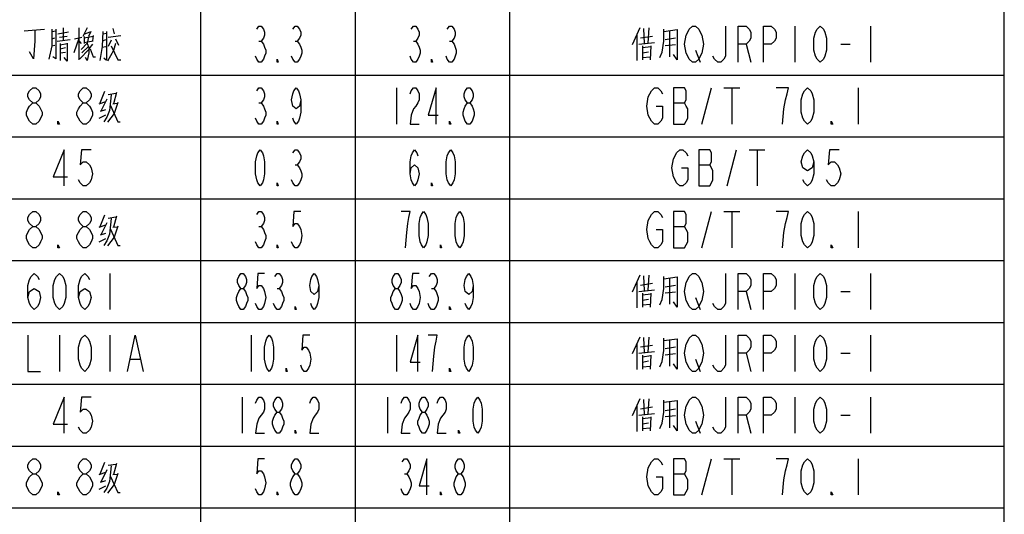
# Model space of a CAD drawing. Header units: millimetres. Extents: x 0 to 5902, y 0 to 4136.
# Tile 47 of 59: x 5416 to 5894, y 2637 to 2877. Entities that reach past the tile are written whole.
import ezdxf

# ---------------------------------------------------------------- set-up
doc = ezdxf.new("R2010")
doc.units = ezdxf.units.MM
doc.header["$LTSCALE"] = 81.675
doc.layers.get('0').update_dxf_attribs({"linetype": 'CONTINUOUS'})
doc.layers.add('010008340000_DXF_TABLE', color=7, linetype='CONTINUOUS')

# ---------------------------------------------------------------- blocks, each defined once
blk = doc.blocks.new('TABLE_BL0', base_point=(5418.04, 2054.83))
at = {"layer": '010008340000_DXF_TABLE', "color": 2, "linetype": 'Continuous'}
for p, q in [((5504.17, 330.25), (5504.17, 3780.25)), ((5579.17, 360.25), (5579.17, 3780.25)), ((5654.17, 330.25), (5654.17, 3780.25)), ((5894.17, 330.25), (5894.17, 3780.25)), ((4934.17, 2850.25), (5894.17, 2850.25)), ((4934.17, 2820.25), (5894.17, 2820.25)), ((4934.17, 2790.25), (5894.17, 2790.25)), ((4934.17, 2760.25), (5894.17, 2760.25)), ((4934.17, 2730.25), (5894.17, 2730.25)), ((4934.17, 2700.25), (5894.17, 2700.25)), ((4934.17, 2670.25), (5894.17, 2670.25)), ((4934.17, 2640.25), (5894.17, 2640.25))]:
    blk.add_line(p, q, dxfattribs=at)
at = {"layer": '010008340000_DXF_TABLE', "color": 5, "linetype": 'Continuous'}
for p, q in [((5418.34, 2871.75), (5428.25, 2872.59)), ((5437.29, 2873.16), (5437.29, 2867.23)), ((5444.88, 2873.16), (5444.88, 2857.63)), ((5448.96, 2873.16), (5446.92, 2868.92)), ((5461.5, 2872.88), (5462.09, 2870.33)), ((5717.29, 2873.16), (5713.5, 2864.97)), ((5719.04, 2872.88), (5719.34, 2865.54)), ((5721.67, 2873.16), (5721.09, 2865.82)), ((5792.54, 2874), (5792.54, 2856.5)), ((5829.29, 2874), (5829.29, 2856.5)), ((5423.59, 2872.03), (5423.59, 2866.67)), ((5431.75, 2871.46), (5433.79, 2871.75)), ((5431.75, 2867.79), (5433.21, 2868.36)), ((5434.67, 2870.33), (5439.92, 2871.18)), ((5435.54, 2868.64), (5439.34, 2869.21)), ((5444.88, 2868.08), (5442.54, 2861.02)), ((5442.84, 2867.79), (5446.34, 2868.64)), ((5447.5, 2868.36), (5451.88, 2869.21)), ((5447.5, 2868.92), (5447.5, 2865.54)), ((5447.79, 2870.33), (5450.42, 2871.18)), ((5450.71, 2871.46), (5449.54, 2868.92)), ((5451.88, 2869.49), (5451.59, 2866.95)), ((5456.54, 2871.46), (5456.25, 2864.13)), ((5456.54, 2870.33), (5458.29, 2870.62)), ((5458.29, 2871.46), (5458.29, 2857.63)), ((5459.17, 2868.64), (5465.29, 2869.49)), ((5462.67, 2867.79), (5464.13, 2864.69)), ((5715.84, 2869.77), (5715.84, 2857.35)), ((5717.59, 2868.36), (5723.42, 2869.21)), ((5728.96, 2871.46), (5735.38, 2872.31)), ((5729.54, 2867.51), (5734.5, 2868.36)), ((5731.88, 2859.04), (5731.88, 2871.46)), ((5431.75, 2864.41), (5433.21, 2864.69)), ((5434.38, 2866.67), (5440.79, 2867.51)), ((5435.84, 2865.54), (5435.84, 2857.35)), ((5435.84, 2864.97), (5439.34, 2865.54)), ((5435.84, 2863), (5438.46, 2863.56)), ((5444.88, 2866.95), (5446.04, 2865.54)), ((5449.54, 2864.13), (5446.34, 2861.02)), ((5447.5, 2866.1), (5451.88, 2866.95)), ((5451.59, 2865.25), (5449.84, 2863)), ((5456.25, 2864.13), (5455.09, 2857.35)), ((5456.25, 2863.84), (5458, 2864.13)), ((5456.54, 2866.95), (5458, 2867.51)), ((5460.63, 2867.23), (5459.17, 2864.13)), ((5532.37, 2866.71), (5533.47, 2866.71)), ((5549.87, 2866.71), (5550.97, 2866.71)), ((5607.37, 2866.71), (5608.47, 2866.71)), ((5624.87, 2866.71), (5625.97, 2866.71)), ((5716.71, 2865.25), (5724.29, 2866.1)), ((5718.46, 2864.41), (5718.46, 2857.63)), ((5718.46, 2863.56), (5722.54, 2864.13)), ((5722.54, 2864.41), (5722.25, 2857.63)), ((5734.5, 2864.97), (5729.54, 2864.41)), ((5768.81, 2865.25), (5771.11, 2856.5)), ((5814.75, 2865.25), (5819.34, 2865.25)), ((5435.84, 2861.02), (5438.46, 2861.3)), ((5449.84, 2862.71), (5445.46, 2858.2)), ((5448.96, 2857.35), (5448.09, 2858.76)), ((5458.29, 2857.35), (5457.13, 2858.48)), ((5718.46, 2861.02), (5721.38, 2861.58)), ((5718.46, 2858.76), (5722.25, 2859.04)), ((5744.31, 2862.34), (5746.61, 2856.5)), ((5599.17, 2844), (5599.17, 2826.5)), ((5747.37, 2826.5), (5751.97, 2844)), ((5758.09, 2844), (5765.75, 2844)), ((5761.92, 2844), (5761.92, 2826.5)), ((5823.17, 2844), (5823.17, 2826.5)), ((5457.42, 2842.31), (5455.09, 2836.67)), ((5459.17, 2840.9), (5462.96, 2841.46)), ((5463.25, 2841.75), (5461.79, 2836.38)), ((5454.79, 2836.38), (5458, 2837.51)), ((5458.59, 2838.64), (5455.67, 2832.71)), ((5461.5, 2836.38), (5463.54, 2836.67)), ((5532.37, 2836.71), (5533.47, 2836.71)), ((5733.59, 2836.71), (5738.95, 2836.71)), ((5454.79, 2829.33), (5458, 2831.02)), ((5455.38, 2832.71), (5458, 2833.56)), ((5759.62, 2796.5), (5764.22, 2814)), ((5770.34, 2814), (5778, 2814)), ((5774.17, 2814), (5774.17, 2796.5)), ((5549.87, 2806.71), (5550.97, 2806.71)), ((5745.84, 2806.71), (5751.2, 2806.71)), ((5457.42, 2782.31), (5455.09, 2776.67)), ((5463.25, 2781.75), (5461.79, 2776.38)), ((5747.37, 2766.5), (5751.97, 2784)), ((5758.09, 2784), (5765.75, 2784)), ((5761.92, 2784), (5761.92, 2766.5)), ((5823.17, 2784), (5823.17, 2766.5)), ((5454.79, 2776.38), (5458, 2777.51)), ((5458.59, 2778.64), (5455.67, 2772.71)), ((5459.17, 2780.9), (5462.96, 2781.46)), ((5455.38, 2772.71), (5458, 2773.56)), ((5461.5, 2776.38), (5463.54, 2776.67)), ((5532.37, 2776.71), (5533.47, 2776.71)), ((5733.59, 2776.71), (5738.95, 2776.71)), ((5454.79, 2769.33), (5458, 2771.02)), ((5460.04, 2754), (5460.04, 2736.5)), ((5717.29, 2753.16), (5713.5, 2744.97)), ((5721.67, 2753.16), (5721.09, 2745.82)), ((5792.54, 2754), (5792.54, 2736.5)), ((5829.29, 2754), (5829.29, 2736.5)), ((5715.84, 2749.77), (5715.84, 2737.35)), ((5717.59, 2748.36), (5723.42, 2749.21)), ((5719.04, 2752.88), (5719.34, 2745.54)), ((5728.96, 2751.46), (5735.38, 2752.31)), ((5729.54, 2747.51), (5734.5, 2748.36)), ((5731.88, 2739.04), (5731.88, 2751.46)), ((5541.12, 2746.71), (5542.22, 2746.71)), ((5616.12, 2746.71), (5617.22, 2746.71)), ((5716.71, 2745.25), (5724.29, 2746.1)), ((5718.46, 2744.41), (5718.46, 2737.63)), ((5718.46, 2743.56), (5722.54, 2744.13)), ((5722.54, 2744.41), (5722.25, 2737.63)), ((5734.5, 2744.97), (5729.54, 2744.41)), ((5768.81, 2745.25), (5771.11, 2736.5)), ((5814.75, 2745.25), (5819.34, 2745.25)), ((5718.46, 2741.02), (5721.38, 2741.58)), ((5718.46, 2738.76), (5722.25, 2739.04)), ((5744.31, 2742.34), (5746.61, 2736.5)), ((5435.54, 2724), (5435.54, 2706.5)), ((5460.04, 2724), (5460.04, 2706.5)), ((5528.54, 2724), (5528.54, 2706.5)), ((5599.17, 2724), (5599.17, 2706.5)), ((5717.29, 2723.16), (5713.5, 2714.97)), ((5715.84, 2719.77), (5715.84, 2707.35)), ((5719.04, 2722.88), (5719.34, 2715.54)), ((5721.67, 2723.16), (5721.09, 2715.82)), ((5728.96, 2721.46), (5735.38, 2722.31)), ((5731.88, 2709.04), (5731.88, 2721.46)), ((5792.54, 2724), (5792.54, 2706.5)), ((5829.29, 2724), (5829.29, 2706.5)), ((5716.71, 2715.25), (5724.29, 2716.1)), ((5717.59, 2718.36), (5723.42, 2719.21)), ((5729.54, 2717.51), (5734.5, 2718.36)), ((5734.5, 2714.97), (5729.54, 2714.41)), ((5768.81, 2715.25), (5771.11, 2706.5)), ((5814.75, 2715.25), (5819.34, 2715.25)), ((5470, 2712.34), (5474.59, 2712.34)), ((5718.46, 2714.41), (5718.46, 2707.63)), ((5718.46, 2713.56), (5722.54, 2714.13)), ((5718.46, 2711.02), (5721.38, 2711.58)), ((5722.54, 2714.41), (5722.25, 2707.63)), ((5744.31, 2712.34), (5746.61, 2706.5)), ((5718.46, 2708.76), (5722.25, 2709.04)), ((5524.17, 2694), (5524.17, 2676.5)), ((5594.79, 2694), (5594.79, 2676.5)), ((5717.29, 2693.16), (5713.5, 2684.97)), ((5719.04, 2692.88), (5719.34, 2685.54)), ((5721.67, 2693.16), (5721.09, 2685.82)), ((5728.96, 2691.46), (5735.38, 2692.31)), ((5731.88, 2679.04), (5731.88, 2691.46)), ((5792.54, 2694), (5792.54, 2676.5)), ((5829.29, 2694), (5829.29, 2676.5)), ((5715.84, 2689.77), (5715.84, 2677.35)), ((5716.71, 2685.25), (5724.29, 2686.1)), ((5717.59, 2688.36), (5723.42, 2689.21)), ((5729.54, 2687.51), (5734.5, 2688.36)), ((5718.46, 2684.41), (5718.46, 2677.63)), ((5718.46, 2683.56), (5722.54, 2684.13)), ((5718.46, 2681.02), (5721.38, 2681.58)), ((5722.54, 2684.41), (5722.25, 2677.63)), ((5734.5, 2684.97), (5729.54, 2684.41)), ((5744.31, 2682.34), (5746.61, 2676.5)), ((5768.81, 2685.25), (5771.11, 2676.5)), ((5814.75, 2685.25), (5819.34, 2685.25)), ((5718.46, 2678.76), (5722.25, 2679.04)), ((5457.42, 2662.31), (5455.09, 2656.67)), ((5747.37, 2646.5), (5751.97, 2664)), ((5758.09, 2664), (5765.75, 2664)), ((5761.92, 2664), (5761.92, 2646.5)), ((5823.17, 2664), (5823.17, 2646.5)), ((5454.79, 2656.38), (5458, 2657.51)), ((5458.59, 2658.64), (5455.67, 2652.71)), ((5459.17, 2660.9), (5462.96, 2661.46)), ((5463.25, 2661.75), (5461.79, 2656.38)), ((5455.38, 2652.71), (5458, 2653.56)), ((5461.5, 2656.38), (5463.54, 2656.67)), ((5603, 2656.71), (5604.09, 2656.71)), ((5733.59, 2656.71), (5738.95, 2656.71)), ((5454.79, 2649.33), (5458, 2651.02))]:
    blk.add_line(p, q, dxfattribs=at)
for points in [[(5431.75, 2872.59), (5431.75, 2864.41), (5430.29, 2857.92)], [(5433.79, 2872.59), (5433.79, 2858.2), (5432.34, 2859.04)], [(5531.28, 2872.55), (5532.37, 2874), (5533.47, 2874), (5534.56, 2872.55), (5535.11, 2871.09), (5535.11, 2869.63), (5534.56, 2868.17), (5533.47, 2866.71), (5534.56, 2865.25), (5535.11, 2863.8), (5535.65, 2862.34), (5535.65, 2860.88), (5535.11, 2859.42), (5534.56, 2857.96), (5533.47, 2856.5), (5532.37, 2856.5), (5531.28, 2857.96), (5530.73, 2859.42)], [(5548.78, 2872.55), (5549.87, 2874), (5550.97, 2874), (5552.06, 2872.55), (5552.61, 2871.09), (5552.61, 2869.63), (5552.06, 2868.17), (5550.97, 2866.71), (5552.06, 2865.25), (5552.61, 2863.8), (5553.15, 2862.34), (5553.15, 2860.88), (5552.61, 2859.42), (5552.06, 2857.96), (5550.97, 2856.5), (5549.87, 2856.5), (5548.78, 2857.96), (5548.23, 2859.42)], [(5606.28, 2872.55), (5607.37, 2874), (5608.47, 2874), (5609.56, 2872.55), (5610.11, 2871.09), (5610.11, 2869.63), (5609.56, 2868.17), (5608.47, 2866.71), (5609.56, 2865.25), (5610.11, 2863.8), (5610.65, 2862.34), (5610.65, 2860.88), (5610.11, 2859.42), (5609.56, 2857.96), (5608.47, 2856.5), (5607.37, 2856.5), (5606.28, 2857.96), (5605.73, 2859.42)], [(5623.78, 2872.55), (5624.87, 2874), (5625.97, 2874), (5627.06, 2872.55), (5627.61, 2871.09), (5627.61, 2869.63), (5627.06, 2868.17), (5625.97, 2866.71), (5627.06, 2865.25), (5627.61, 2863.8), (5628.15, 2862.34), (5628.15, 2860.88), (5627.61, 2859.42), (5627.06, 2857.96), (5625.97, 2856.5), (5624.87, 2856.5), (5623.78, 2857.96), (5623.23, 2859.42)], [(5726.92, 2858.76), (5728.09, 2861.3), (5728.96, 2866.67), (5728.96, 2872.59)], [(5746.61, 2859.42), (5745.84, 2857.96), (5744.31, 2856.5), (5742.78, 2856.5), (5741.25, 2857.96), (5740.48, 2859.42), (5739.72, 2860.88), (5738.95, 2865.25), (5739.72, 2869.63), (5740.48, 2871.09), (5741.25, 2872.55), (5742.78, 2874), (5744.31, 2874), (5745.84, 2872.55), (5746.61, 2871.09), (5747.37, 2869.63), (5748.14, 2865.25), (5747.37, 2860.88), (5746.61, 2859.42)], [(5758.86, 2874), (5758.86, 2859.42), (5758.09, 2857.96), (5756.56, 2856.5), (5755.03, 2856.5), (5753.5, 2857.96), (5752.73, 2859.42)], [(5764.98, 2856.5), (5764.98, 2874), (5768.81, 2874), (5770.34, 2872.55), (5771.11, 2871.09), (5771.11, 2868.17), (5770.34, 2866.71), (5768.81, 2865.25), (5764.98, 2865.25)], [(5777.23, 2856.5), (5777.23, 2874), (5781.06, 2874), (5782.59, 2872.55), (5783.36, 2871.09), (5783.36, 2868.17), (5782.59, 2866.71), (5781.06, 2865.25), (5777.23, 2865.25)], [(5804.79, 2856.5), (5803.26, 2857.96), (5802.5, 2859.42), (5801.73, 2862.34), (5801.73, 2868.17), (5802.5, 2871.09), (5803.26, 2872.55), (5804.79, 2874), (5806.33, 2872.55), (5807.09, 2871.09), (5807.86, 2868.17), (5807.86, 2862.34), (5807.09, 2859.42), (5806.33, 2857.96), (5804.79, 2856.5)], [(5449.54, 2868.64), (5448.96, 2865.82), (5446.04, 2862.71)], [(5735.38, 2872.31), (5735.38, 2857.63), (5733.63, 2860.17)], [(5423.59, 2866.67), (5423, 2858.2), (5420.96, 2861.58)], [(5439.34, 2865.82), (5439.34, 2857.07), (5437.88, 2858.76)], [(5448.96, 2865.54), (5449.84, 2863.56), (5449.84, 2861.02), (5448.96, 2857.35)], [(5450.42, 2863), (5451.88, 2859.04), (5453.04, 2859.04)], [(5462.67, 2865.54), (5461.79, 2862.15), (5458.88, 2857.07)], [(5460.63, 2864.41), (5463.84, 2857.63), (5465.29, 2857.63)], [(5541.67, 2856.5), (5541.12, 2856.5), (5541.12, 2857.96), (5541.67, 2856.5)], [(5616.67, 2856.5), (5616.12, 2856.5), (5616.12, 2857.96), (5616.67, 2856.5)], [(5422.53, 2836.71), (5421, 2838.17), (5420.23, 2839.63), (5420.23, 2841.09), (5421, 2842.55), (5422.53, 2844), (5424.06, 2844), (5425.59, 2842.55), (5426.36, 2841.09), (5426.36, 2839.63), (5425.59, 2838.17), (5424.06, 2836.71)], [(5447.03, 2836.71), (5445.5, 2838.17), (5444.73, 2839.63), (5444.73, 2841.09), (5445.5, 2842.55), (5447.03, 2844), (5448.56, 2844), (5450.09, 2842.55), (5450.86, 2841.09), (5450.86, 2839.63), (5450.09, 2838.17), (5448.56, 2836.71)], [(5531.28, 2842.55), (5532.37, 2844), (5533.47, 2844), (5534.56, 2842.55), (5535.11, 2841.09), (5535.11, 2839.63), (5534.56, 2838.17), (5533.47, 2836.71), (5534.56, 2835.25), (5535.11, 2833.8), (5535.65, 2832.34), (5535.65, 2830.88), (5535.11, 2829.42), (5534.56, 2827.96), (5533.47, 2826.5), (5532.37, 2826.5), (5531.28, 2827.96), (5530.73, 2829.42)], [(5552.61, 2838.17), (5552.06, 2835.25), (5550.42, 2833.8), (5548.78, 2835.25), (5548.23, 2838.17), (5548.78, 2841.09), (5549.32, 2842.55), (5550.42, 2844), (5551.51, 2842.55), (5552.06, 2841.09), (5552.61, 2838.17), (5552.61, 2832.34), (5552.06, 2829.42), (5551.51, 2827.96), (5550.42, 2826.5), (5549.32, 2827.96), (5548.78, 2829.42)], [(5605.73, 2841.09), (5606.28, 2842.55), (5607.37, 2844), (5608.47, 2844), (5609.56, 2842.55), (5610.11, 2841.09), (5610.11, 2838.17), (5609.56, 2836.71), (5608.47, 2835.25), (5607.37, 2833.8), (5606.28, 2830.88), (5605.73, 2826.5), (5610.11, 2826.5)], [(5618.31, 2826.5), (5618.31, 2844), (5614.48, 2830.88), (5619.4, 2830.88)], [(5633.62, 2836.71), (5632.53, 2838.17), (5631.98, 2839.63), (5631.98, 2841.09), (5632.53, 2842.55), (5633.62, 2844), (5634.72, 2844), (5635.81, 2842.55), (5636.36, 2841.09), (5636.36, 2839.63), (5635.81, 2838.17), (5634.72, 2836.71)], [(5725.17, 2835.25), (5728.23, 2835.25), (5728.23, 2829.42), (5727.47, 2827.96), (5725.93, 2826.5), (5724.4, 2826.5), (5722.87, 2827.96), (5722.11, 2829.42), (5721.34, 2830.88), (5720.58, 2835.25), (5721.34, 2839.63), (5722.11, 2841.09), (5722.87, 2842.55), (5724.4, 2844), (5725.93, 2844), (5727.47, 2842.55), (5728.23, 2841.09)], [(5733.59, 2844), (5733.59, 2826.5), (5738.95, 2826.5), (5739.72, 2827.96), (5740.48, 2829.42), (5740.48, 2833.8), (5739.72, 2835.25), (5738.95, 2836.71), (5739.72, 2838.17), (5739.72, 2842.55), (5738.95, 2844), (5733.59, 2844)], [(5786.42, 2826.5), (5787.18, 2833.8), (5787.95, 2838.17), (5788.72, 2841.09), (5789.48, 2844), (5783.36, 2844)], [(5798.67, 2826.5), (5797.14, 2827.96), (5796.37, 2829.42), (5795.61, 2832.34), (5795.61, 2838.17), (5796.37, 2841.09), (5797.14, 2842.55), (5798.67, 2844), (5800.2, 2842.55), (5800.97, 2841.09), (5801.73, 2838.17), (5801.73, 2832.34), (5800.97, 2829.42), (5800.2, 2827.96), (5798.67, 2826.5)], [(5460.63, 2840.62), (5459.75, 2833), (5458.59, 2829.89), (5457.13, 2827.63)], [(5422.53, 2826.5), (5421, 2827.96), (5420.23, 2829.42), (5419.47, 2830.88), (5419.47, 2832.34), (5420.23, 2833.8), (5421, 2835.25), (5422.53, 2836.71), (5424.06, 2836.71), (5425.59, 2835.25), (5426.36, 2833.8), (5427.12, 2832.34), (5427.12, 2830.88), (5426.36, 2829.42), (5425.59, 2827.96), (5424.06, 2826.5), (5422.53, 2826.5)], [(5447.03, 2826.5), (5445.5, 2827.96), (5444.73, 2829.42), (5443.97, 2830.88), (5443.97, 2832.34), (5444.73, 2833.8), (5445.5, 2835.25), (5447.03, 2836.71), (5448.56, 2836.71), (5450.09, 2835.25), (5450.86, 2833.8), (5451.62, 2832.34), (5451.62, 2830.88), (5450.86, 2829.42), (5450.09, 2827.96), (5448.56, 2826.5), (5447.03, 2826.5)], [(5463.84, 2836.95), (5462.09, 2831.58), (5458.88, 2827.35)], [(5460.34, 2835.54), (5463.84, 2827.63), (5465, 2827.63)], [(5633.62, 2826.5), (5632.53, 2827.96), (5631.98, 2829.42), (5631.43, 2830.88), (5631.43, 2832.34), (5631.98, 2833.8), (5632.53, 2835.25), (5633.62, 2836.71), (5634.72, 2836.71), (5635.81, 2835.25), (5636.36, 2833.8), (5636.9, 2832.34), (5636.9, 2830.88), (5636.36, 2829.42), (5635.81, 2827.96), (5634.72, 2826.5), (5633.62, 2826.5)], [(5435.54, 2826.5), (5434.78, 2826.5), (5434.78, 2827.96), (5435.54, 2826.5)], [(5541.67, 2826.5), (5541.12, 2826.5), (5541.12, 2827.96), (5541.67, 2826.5)], [(5625.42, 2826.5), (5624.87, 2826.5), (5624.87, 2827.96), (5625.42, 2826.5)], [(5810.92, 2826.5), (5810.15, 2826.5), (5810.15, 2827.96), (5810.92, 2826.5)], [(5437.84, 2796.5), (5437.84, 2814), (5432.48, 2800.88), (5439.37, 2800.88)], [(5450.86, 2814), (5446.26, 2814), (5445.5, 2806.71), (5447.03, 2808.17), (5448.56, 2808.17), (5450.09, 2806.71), (5450.86, 2805.25), (5451.62, 2802.34), (5450.86, 2799.42), (5450.09, 2797.96), (5448.56, 2796.5), (5447.03, 2796.5), (5445.5, 2797.96), (5444.73, 2799.42)], [(5532.92, 2796.5), (5531.83, 2797.96), (5531.28, 2799.42), (5530.73, 2802.34), (5530.73, 2808.17), (5531.28, 2811.09), (5531.83, 2812.55), (5532.92, 2814), (5534.01, 2812.55), (5534.56, 2811.09), (5535.11, 2808.17), (5535.11, 2802.34), (5534.56, 2799.42), (5534.01, 2797.96), (5532.92, 2796.5)], [(5548.78, 2812.55), (5549.87, 2814), (5550.97, 2814), (5552.06, 2812.55), (5552.61, 2811.09), (5552.61, 2809.63), (5552.06, 2808.17), (5550.97, 2806.71), (5552.06, 2805.25), (5552.61, 2803.8), (5553.15, 2802.34), (5553.15, 2800.88), (5552.61, 2799.42), (5552.06, 2797.96), (5550.97, 2796.5), (5549.87, 2796.5), (5548.78, 2797.96), (5548.23, 2799.42)], [(5605.73, 2802.34), (5606.28, 2805.25), (5607.92, 2806.71), (5609.56, 2805.25), (5610.11, 2802.34), (5609.56, 2799.42), (5609.01, 2797.96), (5607.92, 2796.5), (5606.83, 2797.96), (5606.28, 2799.42), (5605.73, 2802.34), (5605.73, 2808.17), (5606.28, 2811.09), (5606.83, 2812.55), (5607.92, 2814), (5609.01, 2812.55), (5609.56, 2811.09)], [(5625.42, 2796.5), (5624.33, 2797.96), (5623.78, 2799.42), (5623.23, 2802.34), (5623.23, 2808.17), (5623.78, 2811.09), (5624.33, 2812.55), (5625.42, 2814), (5626.51, 2812.55), (5627.06, 2811.09), (5627.61, 2808.17), (5627.61, 2802.34), (5627.06, 2799.42), (5626.51, 2797.96), (5625.42, 2796.5)], [(5737.42, 2805.25), (5740.48, 2805.25), (5740.48, 2799.42), (5739.72, 2797.96), (5738.18, 2796.5), (5736.65, 2796.5), (5735.12, 2797.96), (5734.36, 2799.42), (5733.59, 2800.88), (5732.83, 2805.25), (5733.59, 2809.63), (5734.36, 2811.09), (5735.12, 2812.55), (5736.65, 2814), (5738.18, 2814), (5739.72, 2812.55), (5740.48, 2811.09)], [(5745.84, 2814), (5745.84, 2796.5), (5751.2, 2796.5), (5751.97, 2797.96), (5752.73, 2799.42), (5752.73, 2803.8), (5751.97, 2805.25), (5751.2, 2806.71), (5751.97, 2808.17), (5751.97, 2812.55), (5751.2, 2814), (5745.84, 2814)], [(5801.73, 2808.17), (5800.97, 2805.25), (5798.67, 2803.8), (5796.37, 2805.25), (5795.61, 2808.17), (5796.37, 2811.09), (5797.14, 2812.55), (5798.67, 2814), (5800.2, 2812.55), (5800.97, 2811.09), (5801.73, 2808.17), (5801.73, 2802.34), (5800.97, 2799.42), (5800.2, 2797.96), (5798.67, 2796.5), (5797.14, 2797.96), (5796.37, 2799.42)], [(5813.98, 2814), (5809.39, 2814), (5808.62, 2806.71), (5810.15, 2808.17), (5811.68, 2808.17), (5813.22, 2806.71), (5813.98, 2805.25), (5814.75, 2802.34), (5813.98, 2799.42), (5813.22, 2797.96), (5811.68, 2796.5), (5810.15, 2796.5), (5808.62, 2797.96), (5807.86, 2799.42)], [(5541.67, 2796.5), (5541.12, 2796.5), (5541.12, 2797.96), (5541.67, 2796.5)], [(5616.67, 2796.5), (5616.12, 2796.5), (5616.12, 2797.96), (5616.67, 2796.5)], [(5422.53, 2776.71), (5421, 2778.17), (5420.23, 2779.63), (5420.23, 2781.09), (5421, 2782.55), (5422.53, 2784), (5424.06, 2784), (5425.59, 2782.55), (5426.36, 2781.09), (5426.36, 2779.63), (5425.59, 2778.17), (5424.06, 2776.71)], [(5447.03, 2776.71), (5445.5, 2778.17), (5444.73, 2779.63), (5444.73, 2781.09), (5445.5, 2782.55), (5447.03, 2784), (5448.56, 2784), (5450.09, 2782.55), (5450.86, 2781.09), (5450.86, 2779.63), (5450.09, 2778.17), (5448.56, 2776.71)], [(5531.28, 2782.55), (5532.37, 2784), (5533.47, 2784), (5534.56, 2782.55), (5535.11, 2781.09), (5535.11, 2779.63), (5534.56, 2778.17), (5533.47, 2776.71), (5534.56, 2775.25), (5535.11, 2773.8), (5535.65, 2772.34), (5535.65, 2770.88), (5535.11, 2769.42), (5534.56, 2767.96), (5533.47, 2766.5), (5532.37, 2766.5), (5531.28, 2767.96), (5530.73, 2769.42)], [(5552.61, 2784), (5549.32, 2784), (5548.78, 2776.71), (5549.87, 2778.17), (5550.97, 2778.17), (5552.06, 2776.71), (5552.61, 2775.25), (5553.15, 2772.34), (5552.61, 2769.42), (5552.06, 2767.96), (5550.97, 2766.5), (5549.87, 2766.5), (5548.78, 2767.96), (5548.23, 2769.42)], [(5603.54, 2766.5), (5604.09, 2773.8), (5604.64, 2778.17), (5605.18, 2781.09), (5605.73, 2784), (5601.36, 2784)], [(5612.29, 2766.5), (5611.2, 2767.96), (5610.65, 2769.42), (5610.11, 2772.34), (5610.11, 2778.17), (5610.65, 2781.09), (5611.2, 2782.55), (5612.29, 2784), (5613.39, 2782.55), (5613.93, 2781.09), (5614.48, 2778.17), (5614.48, 2772.34), (5613.93, 2769.42), (5613.39, 2767.96), (5612.29, 2766.5)], [(5629.79, 2766.5), (5628.7, 2767.96), (5628.15, 2769.42), (5627.61, 2772.34), (5627.61, 2778.17), (5628.15, 2781.09), (5628.7, 2782.55), (5629.79, 2784), (5630.89, 2782.55), (5631.43, 2781.09), (5631.98, 2778.17), (5631.98, 2772.34), (5631.43, 2769.42), (5630.89, 2767.96), (5629.79, 2766.5)], [(5725.17, 2775.25), (5728.23, 2775.25), (5728.23, 2769.42), (5727.47, 2767.96), (5725.93, 2766.5), (5724.4, 2766.5), (5722.87, 2767.96), (5722.11, 2769.42), (5721.34, 2770.88), (5720.58, 2775.25), (5721.34, 2779.63), (5722.11, 2781.09), (5722.87, 2782.55), (5724.4, 2784), (5725.93, 2784), (5727.47, 2782.55), (5728.23, 2781.09)], [(5733.59, 2784), (5733.59, 2766.5), (5738.95, 2766.5), (5739.72, 2767.96), (5740.48, 2769.42), (5740.48, 2773.8), (5739.72, 2775.25), (5738.95, 2776.71), (5739.72, 2778.17), (5739.72, 2782.55), (5738.95, 2784), (5733.59, 2784)], [(5786.42, 2766.5), (5787.18, 2773.8), (5787.95, 2778.17), (5788.72, 2781.09), (5789.48, 2784), (5783.36, 2784)], [(5798.67, 2766.5), (5797.14, 2767.96), (5796.37, 2769.42), (5795.61, 2772.34), (5795.61, 2778.17), (5796.37, 2781.09), (5797.14, 2782.55), (5798.67, 2784), (5800.2, 2782.55), (5800.97, 2781.09), (5801.73, 2778.17), (5801.73, 2772.34), (5800.97, 2769.42), (5800.2, 2767.96), (5798.67, 2766.5)], [(5460.63, 2780.62), (5459.75, 2773), (5458.59, 2769.89), (5457.13, 2767.63)], [(5463.84, 2776.95), (5462.09, 2771.58), (5458.88, 2767.35)], [(5422.53, 2766.5), (5421, 2767.96), (5420.23, 2769.42), (5419.47, 2770.88), (5419.47, 2772.34), (5420.23, 2773.8), (5421, 2775.25), (5422.53, 2776.71), (5424.06, 2776.71), (5425.59, 2775.25), (5426.36, 2773.8), (5427.12, 2772.34), (5427.12, 2770.88), (5426.36, 2769.42), (5425.59, 2767.96), (5424.06, 2766.5), (5422.53, 2766.5)], [(5447.03, 2766.5), (5445.5, 2767.96), (5444.73, 2769.42), (5443.97, 2770.88), (5443.97, 2772.34), (5444.73, 2773.8), (5445.5, 2775.25), (5447.03, 2776.71), (5448.56, 2776.71), (5450.09, 2775.25), (5450.86, 2773.8), (5451.62, 2772.34), (5451.62, 2770.88), (5450.86, 2769.42), (5450.09, 2767.96), (5448.56, 2766.5), (5447.03, 2766.5)], [(5460.34, 2775.54), (5463.84, 2767.63), (5465, 2767.63)], [(5435.54, 2766.5), (5434.78, 2766.5), (5434.78, 2767.96), (5435.54, 2766.5)], [(5541.67, 2766.5), (5541.12, 2766.5), (5541.12, 2767.96), (5541.67, 2766.5)], [(5621.04, 2766.5), (5620.5, 2766.5), (5620.5, 2767.96), (5621.04, 2766.5)], [(5810.92, 2766.5), (5810.15, 2766.5), (5810.15, 2767.96), (5810.92, 2766.5)], [(5420.23, 2742.34), (5421, 2745.25), (5423.29, 2746.71), (5425.59, 2745.25), (5426.36, 2742.34), (5425.59, 2739.42), (5424.83, 2737.96), (5423.29, 2736.5), (5421.76, 2737.96), (5421, 2739.42), (5420.23, 2742.34), (5420.23, 2748.17), (5421, 2751.09), (5421.76, 2752.55), (5423.29, 2754), (5424.83, 2752.55), (5425.59, 2751.09)], [(5435.54, 2736.5), (5434.01, 2737.96), (5433.25, 2739.42), (5432.48, 2742.34), (5432.48, 2748.17), (5433.25, 2751.09), (5434.01, 2752.55), (5435.54, 2754), (5437.08, 2752.55), (5437.84, 2751.09), (5438.61, 2748.17), (5438.61, 2742.34), (5437.84, 2739.42), (5437.08, 2737.96), (5435.54, 2736.5)], [(5444.73, 2742.34), (5445.5, 2745.25), (5447.79, 2746.71), (5450.09, 2745.25), (5450.86, 2742.34), (5450.09, 2739.42), (5449.33, 2737.96), (5447.79, 2736.5), (5446.26, 2737.96), (5445.5, 2739.42), (5444.73, 2742.34), (5444.73, 2748.17), (5445.5, 2751.09), (5446.26, 2752.55), (5447.79, 2754), (5449.33, 2752.55), (5450.09, 2751.09)], [(5523.62, 2746.71), (5522.53, 2748.17), (5521.98, 2749.63), (5521.98, 2751.09), (5522.53, 2752.55), (5523.62, 2754), (5524.72, 2754), (5525.81, 2752.55), (5526.36, 2751.09), (5526.36, 2749.63), (5525.81, 2748.17), (5524.72, 2746.71)], [(5535.11, 2754), (5531.83, 2754), (5531.28, 2746.71), (5532.37, 2748.17), (5533.47, 2748.17), (5534.56, 2746.71), (5535.11, 2745.25), (5535.65, 2742.34), (5535.11, 2739.42), (5534.56, 2737.96), (5533.47, 2736.5), (5532.37, 2736.5), (5531.28, 2737.96), (5530.73, 2739.42)], [(5540.03, 2752.55), (5541.12, 2754), (5542.22, 2754), (5543.31, 2752.55), (5543.86, 2751.09), (5543.86, 2749.63), (5543.31, 2748.17), (5542.22, 2746.71), (5543.31, 2745.25), (5543.86, 2743.8), (5544.4, 2742.34), (5544.4, 2740.88), (5543.86, 2739.42), (5543.31, 2737.96), (5542.22, 2736.5), (5541.12, 2736.5), (5540.03, 2737.96), (5539.48, 2739.42)], [(5561.36, 2748.17), (5560.81, 2745.25), (5559.17, 2743.8), (5557.53, 2745.25), (5556.98, 2748.17), (5557.53, 2751.09), (5558.08, 2752.55), (5559.17, 2754), (5560.26, 2752.55), (5560.81, 2751.09), (5561.36, 2748.17), (5561.36, 2742.34), (5560.81, 2739.42), (5560.26, 2737.96), (5559.17, 2736.5), (5558.08, 2737.96), (5557.53, 2739.42)], [(5598.62, 2746.71), (5597.53, 2748.17), (5596.98, 2749.63), (5596.98, 2751.09), (5597.53, 2752.55), (5598.62, 2754), (5599.72, 2754), (5600.81, 2752.55), (5601.36, 2751.09), (5601.36, 2749.63), (5600.81, 2748.17), (5599.72, 2746.71)], [(5610.11, 2754), (5606.83, 2754), (5606.28, 2746.71), (5607.37, 2748.17), (5608.47, 2748.17), (5609.56, 2746.71), (5610.11, 2745.25), (5610.65, 2742.34), (5610.11, 2739.42), (5609.56, 2737.96), (5608.47, 2736.5), (5607.37, 2736.5), (5606.28, 2737.96), (5605.73, 2739.42)], [(5615.03, 2752.55), (5616.12, 2754), (5617.22, 2754), (5618.31, 2752.55), (5618.86, 2751.09), (5618.86, 2749.63), (5618.31, 2748.17), (5617.22, 2746.71), (5618.31, 2745.25), (5618.86, 2743.8), (5619.4, 2742.34), (5619.4, 2740.88), (5618.86, 2739.42), (5618.31, 2737.96), (5617.22, 2736.5), (5616.12, 2736.5), (5615.03, 2737.96), (5614.48, 2739.42)], [(5636.36, 2748.17), (5635.81, 2745.25), (5634.17, 2743.8), (5632.53, 2745.25), (5631.98, 2748.17), (5632.53, 2751.09), (5633.08, 2752.55), (5634.17, 2754), (5635.26, 2752.55), (5635.81, 2751.09), (5636.36, 2748.17), (5636.36, 2742.34), (5635.81, 2739.42), (5635.26, 2737.96), (5634.17, 2736.5), (5633.08, 2737.96), (5632.53, 2739.42)], [(5746.61, 2739.42), (5745.84, 2737.96), (5744.31, 2736.5), (5742.78, 2736.5), (5741.25, 2737.96), (5740.48, 2739.42), (5739.72, 2740.88), (5738.95, 2745.25), (5739.72, 2749.63), (5740.48, 2751.09), (5741.25, 2752.55), (5742.78, 2754), (5744.31, 2754), (5745.84, 2752.55), (5746.61, 2751.09), (5747.37, 2749.63), (5748.14, 2745.25), (5747.37, 2740.88), (5746.61, 2739.42)], [(5758.86, 2754), (5758.86, 2739.42), (5758.09, 2737.96), (5756.56, 2736.5), (5755.03, 2736.5), (5753.5, 2737.96), (5752.73, 2739.42)], [(5764.98, 2736.5), (5764.98, 2754), (5768.81, 2754), (5770.34, 2752.55), (5771.11, 2751.09), (5771.11, 2748.17), (5770.34, 2746.71), (5768.81, 2745.25), (5764.98, 2745.25)], [(5777.23, 2736.5), (5777.23, 2754), (5781.06, 2754), (5782.59, 2752.55), (5783.36, 2751.09), (5783.36, 2748.17), (5782.59, 2746.71), (5781.06, 2745.25), (5777.23, 2745.25)], [(5804.79, 2736.5), (5803.26, 2737.96), (5802.5, 2739.42), (5801.73, 2742.34), (5801.73, 2748.17), (5802.5, 2751.09), (5803.26, 2752.55), (5804.79, 2754), (5806.33, 2752.55), (5807.09, 2751.09), (5807.86, 2748.17), (5807.86, 2742.34), (5807.09, 2739.42), (5806.33, 2737.96), (5804.79, 2736.5)], [(5726.92, 2738.76), (5728.09, 2741.3), (5728.96, 2746.67), (5728.96, 2752.59)], [(5735.38, 2752.31), (5735.38, 2737.63), (5733.63, 2740.17)], [(5523.62, 2736.5), (5522.53, 2737.96), (5521.98, 2739.42), (5521.43, 2740.88), (5521.43, 2742.34), (5521.98, 2743.8), (5522.53, 2745.25), (5523.62, 2746.71), (5524.72, 2746.71), (5525.81, 2745.25), (5526.36, 2743.8), (5526.9, 2742.34), (5526.9, 2740.88), (5526.36, 2739.42), (5525.81, 2737.96), (5524.72, 2736.5), (5523.62, 2736.5)], [(5598.62, 2736.5), (5597.53, 2737.96), (5596.98, 2739.42), (5596.43, 2740.88), (5596.43, 2742.34), (5596.98, 2743.8), (5597.53, 2745.25), (5598.62, 2746.71), (5599.72, 2746.71), (5600.81, 2745.25), (5601.36, 2743.8), (5601.9, 2742.34), (5601.9, 2740.88), (5601.36, 2739.42), (5600.81, 2737.96), (5599.72, 2736.5), (5598.62, 2736.5)], [(5550.42, 2736.5), (5549.87, 2736.5), (5549.87, 2737.96), (5550.42, 2736.5)], [(5625.42, 2736.5), (5624.87, 2736.5), (5624.87, 2737.96), (5625.42, 2736.5)], [(5420.23, 2724), (5420.23, 2706.5), (5426.36, 2706.5)], [(5447.79, 2706.5), (5446.26, 2707.96), (5445.5, 2709.42), (5444.73, 2712.34), (5444.73, 2718.17), (5445.5, 2721.09), (5446.26, 2722.55), (5447.79, 2724), (5449.33, 2722.55), (5450.09, 2721.09), (5450.86, 2718.17), (5450.86, 2712.34), (5450.09, 2709.42), (5449.33, 2707.96), (5447.79, 2706.5)], [(5468.47, 2706.5), (5472.29, 2724), (5476.12, 2706.5)], [(5537.29, 2706.5), (5536.2, 2707.96), (5535.65, 2709.42), (5535.11, 2712.34), (5535.11, 2718.17), (5535.65, 2721.09), (5536.2, 2722.55), (5537.29, 2724), (5538.39, 2722.55), (5538.93, 2721.09), (5539.48, 2718.17), (5539.48, 2712.34), (5538.93, 2709.42), (5538.39, 2707.96), (5537.29, 2706.5)], [(5556.98, 2724), (5553.7, 2724), (5553.15, 2716.71), (5554.25, 2718.17), (5555.34, 2718.17), (5556.43, 2716.71), (5556.98, 2715.25), (5557.53, 2712.34), (5556.98, 2709.42), (5556.43, 2707.96), (5555.34, 2706.5), (5554.25, 2706.5), (5553.15, 2707.96), (5552.61, 2709.42)], [(5609.56, 2706.5), (5609.56, 2724), (5605.73, 2710.88), (5610.65, 2710.88)], [(5616.67, 2706.5), (5617.22, 2713.8), (5617.76, 2718.17), (5618.31, 2721.09), (5618.86, 2724), (5614.48, 2724)], [(5634.17, 2706.5), (5633.08, 2707.96), (5632.53, 2709.42), (5631.98, 2712.34), (5631.98, 2718.17), (5632.53, 2721.09), (5633.08, 2722.55), (5634.17, 2724), (5635.26, 2722.55), (5635.81, 2721.09), (5636.36, 2718.17), (5636.36, 2712.34), (5635.81, 2709.42), (5635.26, 2707.96), (5634.17, 2706.5)], [(5726.92, 2708.76), (5728.09, 2711.3), (5728.96, 2716.67), (5728.96, 2722.59)], [(5735.38, 2722.31), (5735.38, 2707.63), (5733.63, 2710.17)], [(5746.61, 2709.42), (5745.84, 2707.96), (5744.31, 2706.5), (5742.78, 2706.5), (5741.25, 2707.96), (5740.48, 2709.42), (5739.72, 2710.88), (5738.95, 2715.25), (5739.72, 2719.63), (5740.48, 2721.09), (5741.25, 2722.55), (5742.78, 2724), (5744.31, 2724), (5745.84, 2722.55), (5746.61, 2721.09), (5747.37, 2719.63), (5748.14, 2715.25), (5747.37, 2710.88), (5746.61, 2709.42)], [(5758.86, 2724), (5758.86, 2709.42), (5758.09, 2707.96), (5756.56, 2706.5), (5755.03, 2706.5), (5753.5, 2707.96), (5752.73, 2709.42)], [(5764.98, 2706.5), (5764.98, 2724), (5768.81, 2724), (5770.34, 2722.55), (5771.11, 2721.09), (5771.11, 2718.17), (5770.34, 2716.71), (5768.81, 2715.25), (5764.98, 2715.25)], [(5777.23, 2706.5), (5777.23, 2724), (5781.06, 2724), (5782.59, 2722.55), (5783.36, 2721.09), (5783.36, 2718.17), (5782.59, 2716.71), (5781.06, 2715.25), (5777.23, 2715.25)], [(5804.79, 2706.5), (5803.26, 2707.96), (5802.5, 2709.42), (5801.73, 2712.34), (5801.73, 2718.17), (5802.5, 2721.09), (5803.26, 2722.55), (5804.79, 2724), (5806.33, 2722.55), (5807.09, 2721.09), (5807.86, 2718.17), (5807.86, 2712.34), (5807.09, 2709.42), (5806.33, 2707.96), (5804.79, 2706.5)], [(5546.04, 2706.5), (5545.5, 2706.5), (5545.5, 2707.96), (5546.04, 2706.5)], [(5625.42, 2706.5), (5624.87, 2706.5), (5624.87, 2707.96), (5625.42, 2706.5)], [(5437.84, 2676.5), (5437.84, 2694), (5432.48, 2680.88), (5439.37, 2680.88)], [(5450.86, 2694), (5446.26, 2694), (5445.5, 2686.71), (5447.03, 2688.17), (5448.56, 2688.17), (5450.09, 2686.71), (5450.86, 2685.25), (5451.62, 2682.34), (5450.86, 2679.42), (5450.09, 2677.96), (5448.56, 2676.5), (5447.03, 2676.5), (5445.5, 2677.96), (5444.73, 2679.42)], [(5530.73, 2691.09), (5531.28, 2692.55), (5532.37, 2694), (5533.47, 2694), (5534.56, 2692.55), (5535.11, 2691.09), (5535.11, 2688.17), (5534.56, 2686.71), (5533.47, 2685.25), (5532.37, 2683.8), (5531.28, 2680.88), (5530.73, 2676.5), (5535.11, 2676.5)], [(5541.12, 2686.71), (5540.03, 2688.17), (5539.48, 2689.63), (5539.48, 2691.09), (5540.03, 2692.55), (5541.12, 2694), (5542.22, 2694), (5543.31, 2692.55), (5543.86, 2691.09), (5543.86, 2689.63), (5543.31, 2688.17), (5542.22, 2686.71)], [(5556.98, 2691.09), (5557.53, 2692.55), (5558.62, 2694), (5559.72, 2694), (5560.81, 2692.55), (5561.36, 2691.09), (5561.36, 2688.17), (5560.81, 2686.71), (5559.72, 2685.25), (5558.62, 2683.8), (5557.53, 2680.88), (5556.98, 2676.5), (5561.36, 2676.5)], [(5601.36, 2691.09), (5601.9, 2692.55), (5603, 2694), (5604.09, 2694), (5605.18, 2692.55), (5605.73, 2691.09), (5605.73, 2688.17), (5605.18, 2686.71), (5604.09, 2685.25), (5603, 2683.8), (5601.9, 2680.88), (5601.36, 2676.5), (5605.73, 2676.5)], [(5611.75, 2686.71), (5610.65, 2688.17), (5610.11, 2689.63), (5610.11, 2691.09), (5610.65, 2692.55), (5611.75, 2694), (5612.84, 2694), (5613.93, 2692.55), (5614.48, 2691.09), (5614.48, 2689.63), (5613.93, 2688.17), (5612.84, 2686.71)], [(5618.86, 2691.09), (5619.4, 2692.55), (5620.5, 2694), (5621.59, 2694), (5622.68, 2692.55), (5623.23, 2691.09), (5623.23, 2688.17), (5622.68, 2686.71), (5621.59, 2685.25), (5620.5, 2683.8), (5619.4, 2680.88), (5618.86, 2676.5), (5623.23, 2676.5)], [(5638.54, 2676.5), (5637.45, 2677.96), (5636.9, 2679.42), (5636.36, 2682.34), (5636.36, 2688.17), (5636.9, 2691.09), (5637.45, 2692.55), (5638.54, 2694), (5639.64, 2692.55), (5640.18, 2691.09), (5640.73, 2688.17), (5640.73, 2682.34), (5640.18, 2679.42), (5639.64, 2677.96), (5638.54, 2676.5)], [(5726.92, 2678.76), (5728.09, 2681.3), (5728.96, 2686.67), (5728.96, 2692.59)], [(5735.38, 2692.31), (5735.38, 2677.63), (5733.63, 2680.17)], [(5746.61, 2679.42), (5745.84, 2677.96), (5744.31, 2676.5), (5742.78, 2676.5), (5741.25, 2677.96), (5740.48, 2679.42), (5739.72, 2680.88), (5738.95, 2685.25), (5739.72, 2689.63), (5740.48, 2691.09), (5741.25, 2692.55), (5742.78, 2694), (5744.31, 2694), (5745.84, 2692.55), (5746.61, 2691.09), (5747.37, 2689.63), (5748.14, 2685.25), (5747.37, 2680.88), (5746.61, 2679.42)], [(5758.86, 2694), (5758.86, 2679.42), (5758.09, 2677.96), (5756.56, 2676.5), (5755.03, 2676.5), (5753.5, 2677.96), (5752.73, 2679.42)], [(5764.98, 2676.5), (5764.98, 2694), (5768.81, 2694), (5770.34, 2692.55), (5771.11, 2691.09), (5771.11, 2688.17), (5770.34, 2686.71), (5768.81, 2685.25), (5764.98, 2685.25)], [(5777.23, 2676.5), (5777.23, 2694), (5781.06, 2694), (5782.59, 2692.55), (5783.36, 2691.09), (5783.36, 2688.17), (5782.59, 2686.71), (5781.06, 2685.25), (5777.23, 2685.25)], [(5804.79, 2676.5), (5803.26, 2677.96), (5802.5, 2679.42), (5801.73, 2682.34), (5801.73, 2688.17), (5802.5, 2691.09), (5803.26, 2692.55), (5804.79, 2694), (5806.33, 2692.55), (5807.09, 2691.09), (5807.86, 2688.17), (5807.86, 2682.34), (5807.09, 2679.42), (5806.33, 2677.96), (5804.79, 2676.5)], [(5541.12, 2676.5), (5540.03, 2677.96), (5539.48, 2679.42), (5538.93, 2680.88), (5538.93, 2682.34), (5539.48, 2683.8), (5540.03, 2685.25), (5541.12, 2686.71), (5542.22, 2686.71), (5543.31, 2685.25), (5543.86, 2683.8), (5544.4, 2682.34), (5544.4, 2680.88), (5543.86, 2679.42), (5543.31, 2677.96), (5542.22, 2676.5), (5541.12, 2676.5)], [(5611.75, 2676.5), (5610.65, 2677.96), (5610.11, 2679.42), (5609.56, 2680.88), (5609.56, 2682.34), (5610.11, 2683.8), (5610.65, 2685.25), (5611.75, 2686.71), (5612.84, 2686.71), (5613.93, 2685.25), (5614.48, 2683.8), (5615.03, 2682.34), (5615.03, 2680.88), (5614.48, 2679.42), (5613.93, 2677.96), (5612.84, 2676.5), (5611.75, 2676.5)], [(5550.42, 2676.5), (5549.87, 2676.5), (5549.87, 2677.96), (5550.42, 2676.5)], [(5629.79, 2676.5), (5629.25, 2676.5), (5629.25, 2677.96), (5629.79, 2676.5)], [(5422.53, 2656.71), (5421, 2658.17), (5420.23, 2659.63), (5420.23, 2661.09), (5421, 2662.55), (5422.53, 2664), (5424.06, 2664), (5425.59, 2662.55), (5426.36, 2661.09), (5426.36, 2659.63), (5425.59, 2658.17), (5424.06, 2656.71)], [(5447.03, 2656.71), (5445.5, 2658.17), (5444.73, 2659.63), (5444.73, 2661.09), (5445.5, 2662.55), (5447.03, 2664), (5448.56, 2664), (5450.09, 2662.55), (5450.86, 2661.09), (5450.86, 2659.63), (5450.09, 2658.17), (5448.56, 2656.71)], [(5535.11, 2664), (5531.83, 2664), (5531.28, 2656.71), (5532.37, 2658.17), (5533.47, 2658.17), (5534.56, 2656.71), (5535.11, 2655.25), (5535.65, 2652.34), (5535.11, 2649.42), (5534.56, 2647.96), (5533.47, 2646.5), (5532.37, 2646.5), (5531.28, 2647.96), (5530.73, 2649.42)], [(5549.87, 2656.71), (5548.78, 2658.17), (5548.23, 2659.63), (5548.23, 2661.09), (5548.78, 2662.55), (5549.87, 2664), (5550.97, 2664), (5552.06, 2662.55), (5552.61, 2661.09), (5552.61, 2659.63), (5552.06, 2658.17), (5550.97, 2656.71)], [(5601.9, 2662.55), (5603, 2664), (5604.09, 2664), (5605.18, 2662.55), (5605.73, 2661.09), (5605.73, 2659.63), (5605.18, 2658.17), (5604.09, 2656.71), (5605.18, 2655.25), (5605.73, 2653.8), (5606.28, 2652.34), (5606.28, 2650.88), (5605.73, 2649.42), (5605.18, 2647.96), (5604.09, 2646.5), (5603, 2646.5), (5601.9, 2647.96), (5601.36, 2649.42)], [(5613.93, 2646.5), (5613.93, 2664), (5610.11, 2650.88), (5615.03, 2650.88)], [(5629.25, 2656.71), (5628.15, 2658.17), (5627.61, 2659.63), (5627.61, 2661.09), (5628.15, 2662.55), (5629.25, 2664), (5630.34, 2664), (5631.43, 2662.55), (5631.98, 2661.09), (5631.98, 2659.63), (5631.43, 2658.17), (5630.34, 2656.71)], [(5725.17, 2655.25), (5728.23, 2655.25), (5728.23, 2649.42), (5727.47, 2647.96), (5725.93, 2646.5), (5724.4, 2646.5), (5722.87, 2647.96), (5722.11, 2649.42), (5721.34, 2650.88), (5720.58, 2655.25), (5721.34, 2659.63), (5722.11, 2661.09), (5722.87, 2662.55), (5724.4, 2664), (5725.93, 2664), (5727.47, 2662.55), (5728.23, 2661.09)], [(5733.59, 2664), (5733.59, 2646.5), (5738.95, 2646.5), (5739.72, 2647.96), (5740.48, 2649.42), (5740.48, 2653.8), (5739.72, 2655.25), (5738.95, 2656.71), (5739.72, 2658.17), (5739.72, 2662.55), (5738.95, 2664), (5733.59, 2664)], [(5786.42, 2646.5), (5787.18, 2653.8), (5787.95, 2658.17), (5788.72, 2661.09), (5789.48, 2664), (5783.36, 2664)], [(5798.67, 2646.5), (5797.14, 2647.96), (5796.37, 2649.42), (5795.61, 2652.34), (5795.61, 2658.17), (5796.37, 2661.09), (5797.14, 2662.55), (5798.67, 2664), (5800.2, 2662.55), (5800.97, 2661.09), (5801.73, 2658.17), (5801.73, 2652.34), (5800.97, 2649.42), (5800.2, 2647.96), (5798.67, 2646.5)], [(5460.63, 2660.62), (5459.75, 2653), (5458.59, 2649.89), (5457.13, 2647.63)], [(5422.53, 2646.5), (5421, 2647.96), (5420.23, 2649.42), (5419.47, 2650.88), (5419.47, 2652.34), (5420.23, 2653.8), (5421, 2655.25), (5422.53, 2656.71), (5424.06, 2656.71), (5425.59, 2655.25), (5426.36, 2653.8), (5427.12, 2652.34), (5427.12, 2650.88), (5426.36, 2649.42), (5425.59, 2647.96), (5424.06, 2646.5), (5422.53, 2646.5)], [(5447.03, 2646.5), (5445.5, 2647.96), (5444.73, 2649.42), (5443.97, 2650.88), (5443.97, 2652.34), (5444.73, 2653.8), (5445.5, 2655.25), (5447.03, 2656.71), (5448.56, 2656.71), (5450.09, 2655.25), (5450.86, 2653.8), (5451.62, 2652.34), (5451.62, 2650.88), (5450.86, 2649.42), (5450.09, 2647.96), (5448.56, 2646.5), (5447.03, 2646.5)], [(5463.84, 2656.95), (5462.09, 2651.58), (5458.88, 2647.35)], [(5460.34, 2655.54), (5463.84, 2647.63), (5465, 2647.63)], [(5549.87, 2646.5), (5548.78, 2647.96), (5548.23, 2649.42), (5547.68, 2650.88), (5547.68, 2652.34), (5548.23, 2653.8), (5548.78, 2655.25), (5549.87, 2656.71), (5550.97, 2656.71), (5552.06, 2655.25), (5552.61, 2653.8), (5553.15, 2652.34), (5553.15, 2650.88), (5552.61, 2649.42), (5552.06, 2647.96), (5550.97, 2646.5), (5549.87, 2646.5)], [(5629.25, 2646.5), (5628.15, 2647.96), (5627.61, 2649.42), (5627.06, 2650.88), (5627.06, 2652.34), (5627.61, 2653.8), (5628.15, 2655.25), (5629.25, 2656.71), (5630.34, 2656.71), (5631.43, 2655.25), (5631.98, 2653.8), (5632.53, 2652.34), (5632.53, 2650.88), (5631.98, 2649.42), (5631.43, 2647.96), (5630.34, 2646.5), (5629.25, 2646.5)], [(5435.54, 2646.5), (5434.78, 2646.5), (5434.78, 2647.96), (5435.54, 2646.5)], [(5541.67, 2646.5), (5541.12, 2646.5), (5541.12, 2647.96), (5541.67, 2646.5)], [(5621.04, 2646.5), (5620.5, 2646.5), (5620.5, 2647.96), (5621.04, 2646.5)], [(5810.92, 2646.5), (5810.15, 2646.5), (5810.15, 2647.96), (5810.92, 2646.5)]]:
    blk.add_lwpolyline(points, dxfattribs=at)

msp = doc.modelspace()

# ---------------------------------------------------------------- block references
msp.add_blockref('TABLE_BL0', (5418.044, 2054.831))

doc.saveas('drawing.dxf')
